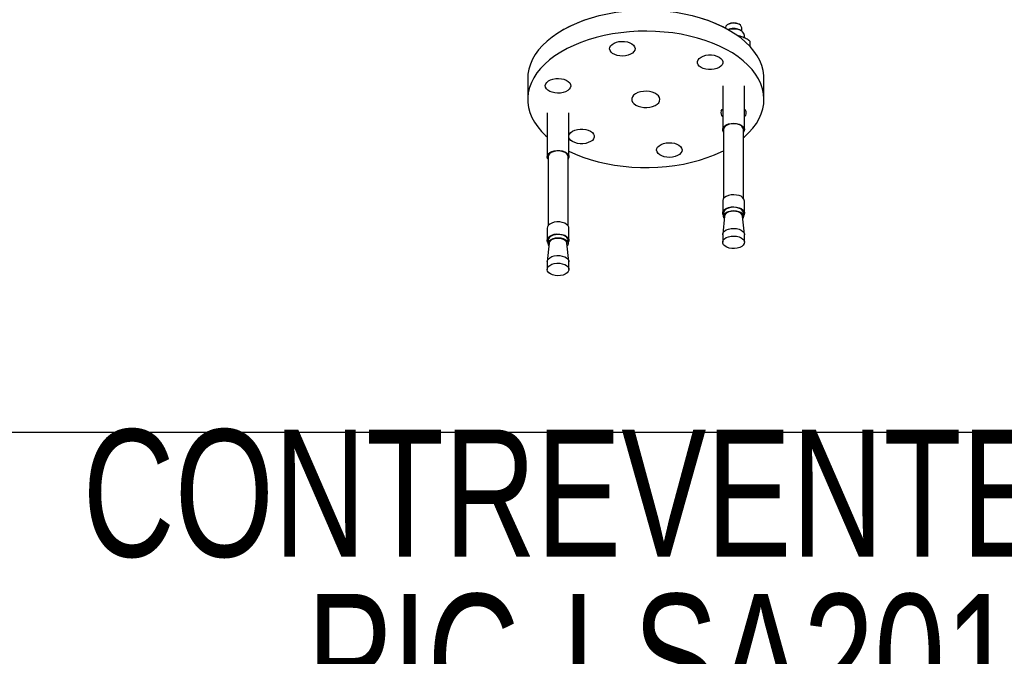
# Model space of a CAD drawing. Header units: millimetres. Extents: x 5 to 589, y 5 to 415.
# Tile 53 of 74: x 467 to 494, y 268 to 286. Entities that reach past the tile are written whole.
import ezdxf

# ---------------------------------------------------------------- set-up
doc = ezdxf.new("R2010")
doc.units = ezdxf.units.MM
doc.layers.add('NOTES', color=6, linetype='Continuous')
doc.layers.add('TRAIT-FORT', color=4, linetype='Continuous', lineweight=25)
doc.styles.add('SLDTEXTSTYLE0', font='TXT', dxfattribs={"width": 0.75})

# ---------------------------------------------------------------- blocks, each defined once
blk = doc.blocks.new('SW_NOTE_18')
at = {"layer": 'NOTES', "color": 0}
blk.add_line((0, 0), (43.597, 0), dxfattribs=at)
at = {"layer": 'NOTES', "color": 0, "char_height": 3.5, "attachment_point": 2, "style": 'SLDTEXTSTYLE0'}
for s, insert in [('CONTREVENTEMENT', (21.579, 0.073)), ('PIC-LSA201-06', (21.81, -4.453))]:
    blk.add_mtext(s, dxfattribs=dict(at, insert=insert))

msp = doc.modelspace()

# ---------------------------------------------------------------- linework, layer by layer
at = {"layer": 'TRAIT-FORT', "color": 4, "linetype": 'Continuous', "lineweight": 25}
for p, q in [((486.373, 285.613), (486.356, 285.603)), ((486.674, 285.603), (486.656, 285.613)), ((481.837, 285.464), (481.801, 285.443)), ((486.29, 285.511), (486.29, 285.505)), ((486.398, 285.443), (486.363, 285.464)), ((486.727, 285.429), (486.674, 285.46)), ((486.74, 285.422), (486.74, 285.511)), ((486.815, 285.234), (486.815, 285.307)), ((486.966, 285.149), (486.966, 285.001)), ((480.85, 284.117), (480.85, 283.545)), ((486.215, 283.919), (486.215, 282.714)), ((486.815, 282.714), (486.815, 283.919)), ((487.35, 283.545), (487.35, 284.117)), ((481.385, 283.172), (481.385, 281.967)), ((481.985, 281.967), (481.985, 283.172)), ((486.24, 282.714), (486.24, 280.816)), ((486.79, 280.816), (486.79, 282.714)), ((481.41, 281.967), (481.41, 280.069)), ((481.96, 280.069), (481.96, 281.967)), ((486.215, 280.747), (486.215, 280.416)), ((486.815, 280.416), (486.815, 280.747)), ((486.24, 280.416), (486.24, 280.326)), ((486.79, 280.326), (486.79, 280.416)), ((486.269, 280.335), (486.215, 279.832)), ((486.814, 279.832), (486.76, 280.335)), ((481.385, 280), (481.385, 279.669)), ((481.985, 279.669), (481.985, 280)), ((481.44, 279.588), (481.386, 279.085)), ((481.41, 279.669), (481.41, 279.579)), ((481.985, 279.085), (481.931, 279.588)), ((481.96, 279.579), (481.96, 279.669)), ((486.215, 279.821), (486.215, 279.612)), ((486.815, 279.612), (486.815, 279.821)), ((481.385, 279.074), (481.385, 278.865)), ((481.985, 278.865), (481.985, 279.074))]:
    msp.add_line(p, q, dxfattribs=at)
at = {"layer": 'TRAIT-FORT', "color": 4, "linetype": 'Continuous', "lineweight": 25, "flags": 128}
for points in [[(481.837, 285.464), (481.837, 285.464), (482.013, 285.558), (482.2, 285.644), (482.397, 285.722), (482.605, 285.791), (482.82, 285.851), (483.043, 285.901), (483.272, 285.942), (483.505, 285.973), (483.742, 285.993), (483.98, 286.004), (484.22, 286.004), (484.458, 285.993), (484.695, 285.973), (484.928, 285.942), (485.157, 285.901), (485.38, 285.851), (485.595, 285.791), (485.802, 285.722), (486, 285.644), (486.187, 285.558), (486.363, 285.464)], [(482.624, 285.789), (482.415, 285.721), (482.214, 285.645), (482.024, 285.56), (481.845, 285.468), (481.678, 285.368), (481.525, 285.261), (481.385, 285.148), (481.261, 285.03), (481.152, 284.906), (481.059, 284.778), (480.982, 284.647), (480.923, 284.513), (480.881, 284.376), (480.857, 284.238), (480.85, 284.117)], [(486.398, 285.444), (486.222, 285.538), (486.034, 285.624), (485.836, 285.703), (485.629, 285.773)], [(486.628, 285.623), (486.569, 285.637), (486.505, 285.641), (486.443, 285.634), (486.385, 285.617), (486.339, 285.592), (486.306, 285.56), (486.291, 285.524), (486.29, 285.511)], [(486.79, 282.492), (486.815, 282.514), (486.939, 282.632), (487.048, 282.756), (487.141, 282.884), (487.218, 283.015), (487.277, 283.15), (487.319, 283.286), (487.343, 283.424), (487.35, 283.563), (487.339, 283.701), (487.31, 283.839), (487.264, 283.975), (487.2, 284.109), (487.12, 284.239), (487.023, 284.366), (486.91, 284.488), (486.781, 284.606), (486.638, 284.717), (486.481, 284.822), (486.312, 284.92), (486.13, 285.011), (485.937, 285.093), (485.734, 285.167), (485.522, 285.232), (485.302, 285.288), (485.076, 285.335), (484.844, 285.372), (484.608, 285.398), (484.37, 285.415), (484.13, 285.421), (483.89, 285.418), (483.651, 285.404), (483.414, 285.379), (483.182, 285.345), (482.954, 285.301), (482.733, 285.247), (482.518, 285.184), (482.313, 285.112), (482.118, 285.032), (481.933, 284.943), (481.76, 284.847), (481.6, 284.744), (481.453, 284.634), (481.321, 284.518), (481.204, 284.397), (481.103, 284.271), (481.018, 284.142), (480.951, 284.009), (480.9, 283.873), (480.867, 283.736), (480.851, 283.597), (480.853, 283.459), (480.873, 283.32), (480.911, 283.184), (480.966, 283.049), (481.038, 282.916), (481.127, 282.787), (481.232, 282.663), (481.353, 282.543), (481.385, 282.514)], [(487.35, 284.117), (487.346, 284.204), (487.327, 284.342), (487.289, 284.479), (487.234, 284.614), (487.162, 284.746), (487.073, 284.875), (486.968, 284.999), (486.847, 285.119), (486.712, 285.234), (486.562, 285.342), (486.398, 285.444)], [(483.543, 284.744), (483.466, 284.737), (483.388, 284.741), (483.313, 284.754), (483.245, 284.777), (483.188, 284.808), (483.143, 284.845), (483.115, 284.887), (483.103, 284.932), (483.109, 284.977), (483.132, 285.02), (483.171, 285.059), (483.225, 285.092), (483.289, 285.118), (483.362, 285.135), (483.44, 285.141), (483.518, 285.138), (483.593, 285.125), (483.661, 285.102), (483.718, 285.071), (483.762, 285.034), (483.791, 284.992), (483.803, 284.947), (483.797, 284.902), (483.774, 284.859), (483.735, 284.819), (483.681, 284.786), (483.616, 284.761), (483.543, 284.744)], [(485.62, 284.423), (485.571, 284.458), (485.537, 284.499), (485.52, 284.543), (485.52, 284.588), (485.537, 284.633), (485.571, 284.673), (485.62, 284.709), (485.682, 284.737), (485.752, 284.757), (485.829, 284.767), (485.907, 284.767), (485.983, 284.757), (486.054, 284.737), (486.115, 284.709), (486.164, 284.673), (486.198, 284.633), (486.216, 284.588), (486.216, 284.543), (486.198, 284.499), (486.164, 284.458), (486.115, 284.423), (486.054, 284.395), (485.983, 284.375), (485.907, 284.365), (485.829, 284.365), (485.752, 284.375), (485.682, 284.395), (485.62, 284.423)], [(482.023, 283.867), (481.995, 283.824), (481.95, 283.787), (481.893, 283.756), (481.825, 283.734), (481.75, 283.72), (481.672, 283.717), (481.595, 283.724), (481.522, 283.74), (481.457, 283.766), (481.404, 283.799), (481.364, 283.838), (481.341, 283.881), (481.335, 283.926), (481.347, 283.971), (481.376, 284.013), (481.42, 284.051), (481.477, 284.081), (481.545, 284.104), (481.62, 284.117), (481.698, 284.121), (481.776, 284.114), (481.849, 284.097), (481.913, 284.072), (481.967, 284.039), (482.006, 284), (482.029, 283.956), (482.035, 283.911), (482.023, 283.867)], [(483.733, 283.471), (483.769, 283.427), (483.821, 283.389), (483.886, 283.358), (483.96, 283.336), (484.042, 283.323), (484.126, 283.321), (484.209, 283.33), (484.286, 283.348), (484.355, 283.376), (484.412, 283.412), (484.455, 283.454), (484.481, 283.5), (484.489, 283.548), (484.479, 283.596), (484.451, 283.642), (484.407, 283.683), (484.348, 283.718), (484.278, 283.745), (484.199, 283.762), (484.116, 283.77), (484.032, 283.766), (483.952, 283.753), (483.878, 283.73), (483.814, 283.698), (483.764, 283.659), (483.73, 283.614), (483.713, 283.567), (483.714, 283.518), (483.733, 283.471)], [(486.177, 283.224), (486.205, 283.266), (486.215, 283.276)], [(486.24, 282.645), (486.219, 282.687), (486.216, 282.73), (486.232, 282.772), (486.266, 282.811), (486.315, 282.844), (486.377, 282.868), (486.448, 282.883), (486.523, 282.888), (486.597, 282.881), (486.666, 282.864)], [(486.654, 282.851), (486.588, 282.868), (486.516, 282.873), (486.445, 282.868), (486.379, 282.852), (486.322, 282.827), (486.277, 282.795), (486.25, 282.756), (486.24, 282.715), (486.24, 282.714)], [(486.666, 282.864), (486.726, 282.837), (486.772, 282.803), (486.803, 282.763), (486.815, 282.721), (486.808, 282.677), (486.79, 282.645)], [(481.985, 282.551), (482.002, 282.592), (482.036, 282.632), (482.085, 282.668), (482.146, 282.696), (482.217, 282.716), (482.293, 282.726), (482.371, 282.726), (482.448, 282.716), (482.518, 282.696), (482.58, 282.668)], [(482.58, 282.668), (482.629, 282.632), (482.663, 282.592), (482.68, 282.547), (482.68, 282.502), (482.663, 282.458), (482.629, 282.417), (482.58, 282.382), (482.518, 282.354), (482.448, 282.334), (482.371, 282.324), (482.293, 282.324), (482.217, 282.334), (482.146, 282.354), (482.085, 282.382), (482.036, 282.417), (482.002, 282.458), (481.985, 282.499)], [(484.656, 282.346), (484.734, 282.353), (484.812, 282.35), (484.887, 282.336), (484.955, 282.314), (485.012, 282.283), (485.056, 282.246), (485.085, 282.204), (485.097, 282.159), (485.091, 282.114), (485.068, 282.07), (485.029, 282.031), (484.975, 281.998), (484.911, 281.973), (484.838, 281.956), (484.76, 281.949), (484.682, 281.953), (484.607, 281.966), (484.539, 281.989), (484.482, 282.019), (484.438, 282.057), (484.409, 282.099), (484.397, 282.144), (484.403, 282.189), (484.426, 282.232), (484.465, 282.271), (484.519, 282.304), (484.583, 282.33), (484.656, 282.346)], [(481.41, 281.898), (481.397, 281.918), (481.385, 281.961), (481.392, 282.004), (481.417, 282.045), (481.459, 282.081), (481.515, 282.11), (481.582, 282.13), (481.656, 282.14), (481.731, 282.139), (481.803, 282.127), (481.868, 282.105), (481.921, 282.074), (481.96, 282.037), (481.981, 281.995), (481.984, 281.952), (481.968, 281.909), (481.96, 281.898)], [(481.96, 281.967), (481.951, 282.008), (481.924, 282.046), (481.881, 282.079), (481.824, 282.104), (481.758, 282.12), (481.687, 282.126), (481.616, 282.121), (481.549, 282.105), (481.492, 282.08), (481.448, 282.048), (481.42, 282.009), (481.41, 281.968), (481.41, 281.967)], [(481.985, 282.121), (482.165, 282.038), (482.364, 281.959), (482.571, 281.89), (482.787, 281.829), (483.01, 281.778), (483.239, 281.736), (483.473, 281.704), (483.711, 281.683), (483.95, 281.671), (484.19, 281.67), (484.43, 281.679), (484.668, 281.698), (484.902, 281.727), (485.133, 281.766), (485.358, 281.815), (485.575, 281.874), (485.785, 281.941), (485.986, 282.017), (486.176, 282.102), (486.24, 282.133)], [(486.666, 280.896), (486.597, 280.913), (486.523, 280.92), (486.448, 280.915), (486.377, 280.901), (486.315, 280.876), (486.266, 280.843), (486.232, 280.805), (486.216, 280.762), (486.215, 280.747)], [(486.24, 280.347), (486.219, 280.388), (486.216, 280.431), (486.232, 280.474), (486.266, 280.513), (486.315, 280.545), (486.377, 280.57), (486.448, 280.585), (486.523, 280.589), (486.597, 280.582), (486.666, 280.565)], [(486.654, 280.553), (486.588, 280.569), (486.516, 280.575), (486.445, 280.569), (486.379, 280.554), (486.322, 280.529), (486.277, 280.496), (486.25, 280.458), (486.24, 280.417), (486.24, 280.416)], [(486.262, 280.264), (486.249, 280.286), (486.24, 280.327), (486.25, 280.368), (486.277, 280.406), (486.322, 280.439), (486.379, 280.464), (486.445, 280.48), (486.516, 280.485), (486.588, 280.479), (486.654, 280.463)], [(486.639, 280.449), (486.577, 280.463), (486.511, 280.468), (486.445, 280.462), (486.384, 280.446), (486.332, 280.421), (486.295, 280.389), (486.273, 280.353), (486.269, 280.335)], [(486.654, 280.463), (486.71, 280.438), (486.754, 280.405), (486.781, 280.366), (486.79, 280.325), (486.78, 280.284), (486.768, 280.264)], [(486.666, 280.565), (486.726, 280.539), (486.772, 280.505), (486.803, 280.465), (486.815, 280.422), (486.808, 280.379), (486.79, 280.347)], [(481.985, 280), (481.981, 280.027), (481.96, 280.069), (481.921, 280.106), (481.868, 280.137), (481.803, 280.159), (481.731, 280.171), (481.656, 280.172), (481.582, 280.162), (481.515, 280.142), (481.459, 280.113), (481.417, 280.077), (481.392, 280.037), (481.385, 280)], [(486.215, 279.821), (486.216, 279.837), (486.232, 279.879), (486.266, 279.918), (486.315, 279.951), (486.377, 279.975), (486.448, 279.99), (486.523, 279.995), (486.597, 279.988), (486.666, 279.971)], [(486.666, 279.971), (486.726, 279.944), (486.772, 279.91), (486.803, 279.871), (486.815, 279.828), (486.815, 279.821)], [(481.41, 279.6), (481.397, 279.62), (481.385, 279.663), (481.392, 279.706), (481.417, 279.747), (481.459, 279.783), (481.515, 279.812), (481.582, 279.832), (481.656, 279.841), (481.731, 279.84), (481.803, 279.828), (481.868, 279.806), (481.921, 279.776), (481.96, 279.738), (481.981, 279.697), (481.984, 279.653), (481.968, 279.611), (481.96, 279.6)], [(481.96, 279.669), (481.951, 279.709), (481.924, 279.747), (481.881, 279.78), (481.824, 279.806), (481.758, 279.822), (481.687, 279.828), (481.616, 279.822), (481.549, 279.807), (481.492, 279.782), (481.448, 279.749), (481.42, 279.711), (481.41, 279.67), (481.41, 279.669)], [(481.432, 279.517), (481.419, 279.539), (481.41, 279.58), (481.42, 279.621), (481.448, 279.659), (481.492, 279.692), (481.549, 279.717), (481.616, 279.733), (481.687, 279.738), (481.758, 279.732), (481.824, 279.716), (481.881, 279.691), (481.924, 279.658), (481.951, 279.619), (481.96, 279.578), (481.95, 279.537), (481.938, 279.517)], [(481.931, 279.588), (481.93, 279.591), (481.915, 279.629), (481.884, 279.663), (481.837, 279.691), (481.779, 279.71), (481.715, 279.72), (481.648, 279.719), (481.583, 279.708), (481.527, 279.688), (481.482, 279.659), (481.452, 279.624), (481.44, 279.588)], [(486.666, 279.761), (486.726, 279.735), (486.772, 279.7), (486.803, 279.661), (486.815, 279.618), (486.808, 279.575), (486.783, 279.534), (486.741, 279.498), (486.684, 279.469), (486.618, 279.449), (486.544, 279.439), (486.469, 279.44), (486.397, 279.452), (486.332, 279.474), (486.279, 279.505), (486.24, 279.542), (486.219, 279.584), (486.216, 279.627), (486.232, 279.67), (486.266, 279.708), (486.315, 279.741), (486.377, 279.766), (486.448, 279.78), (486.523, 279.785), (486.597, 279.778), (486.666, 279.761)], [(481.385, 279.074), (481.392, 279.111), (481.417, 279.152), (481.459, 279.188), (481.515, 279.217), (481.582, 279.237), (481.656, 279.247), (481.731, 279.246), (481.803, 279.234), (481.868, 279.212), (481.921, 279.181), (481.96, 279.144), (481.981, 279.102), (481.985, 279.074)], [(481.534, 278.715), (481.474, 278.742), (481.428, 278.776), (481.397, 278.815), (481.385, 278.858), (481.392, 278.902), (481.417, 278.942), (481.459, 278.978), (481.515, 279.007), (481.582, 279.027), (481.656, 279.037), (481.731, 279.036), (481.803, 279.024), (481.868, 279.002), (481.921, 278.971), (481.96, 278.934), (481.981, 278.892), (481.984, 278.849), (481.968, 278.807), (481.934, 278.768), (481.884, 278.735), (481.822, 278.711), (481.752, 278.696), (481.677, 278.691), (481.603, 278.698), (481.534, 278.715)]]:
    msp.add_lwpolyline(points, dxfattribs=at)
at = {"layer": 'TRAIT-FORT', "color": 4, "linetype": 'Continuous', "lineweight": 25}
for centre, radius, start, end in [((486.515, 285.348), 0.301, 61.923, 118.077), ((486.606, 285.49), 0.136, 9.1598, 80.4345), ((486.515, 285.16), 0.339, 62.0399, 117.9601), ((486.515, 284.993), 0.488, 71.8831, 107.0941), ((486.636, 285.278), 0.181, 9.1903, 80.404), ((486.301, 283.171), 0.135, 157.0329, 230.3366), ((486.724, 283.172), 0.138, 311.1941, 48.8059), ((486.623, 282.685), 0.169, 9.9818, 79.6125), ((486.636, 280.718), 0.181, 9.1903, 80.404), ((486.611, 280.297), 0.154, 14.276, 79.3553), ((486.623, 280.387), 0.169, 9.9818, 79.6125)]:
    msp.add_arc(centre, radius, start, end, dxfattribs=at)
for points, knots in [([(486.742, 285.266), (486.71, 285.276), (486.673, 285.288), (486.637, 285.291), (486.632, 285.292)], [0, 0, 0, 0, 0.8529, 1, 1, 1, 1]), ([(486.966, 285.149), (486.93, 285.173), (486.858, 285.22), (486.781, 285.25), (486.742, 285.266)], [0, 0, 0, 0, 0.4932444, 1, 1, 1, 1])]:
    msp.add_open_spline(points, degree=3, knots=knots, dxfattribs=at)

# ---------------------------------------------------------------- block references
at = {"layer": 'NOTES', "color": 211}
msp.add_blockref('SW_NOTE_18', (465.259, 274.387), dxfattribs=at)

doc.saveas('drawing.dxf')
